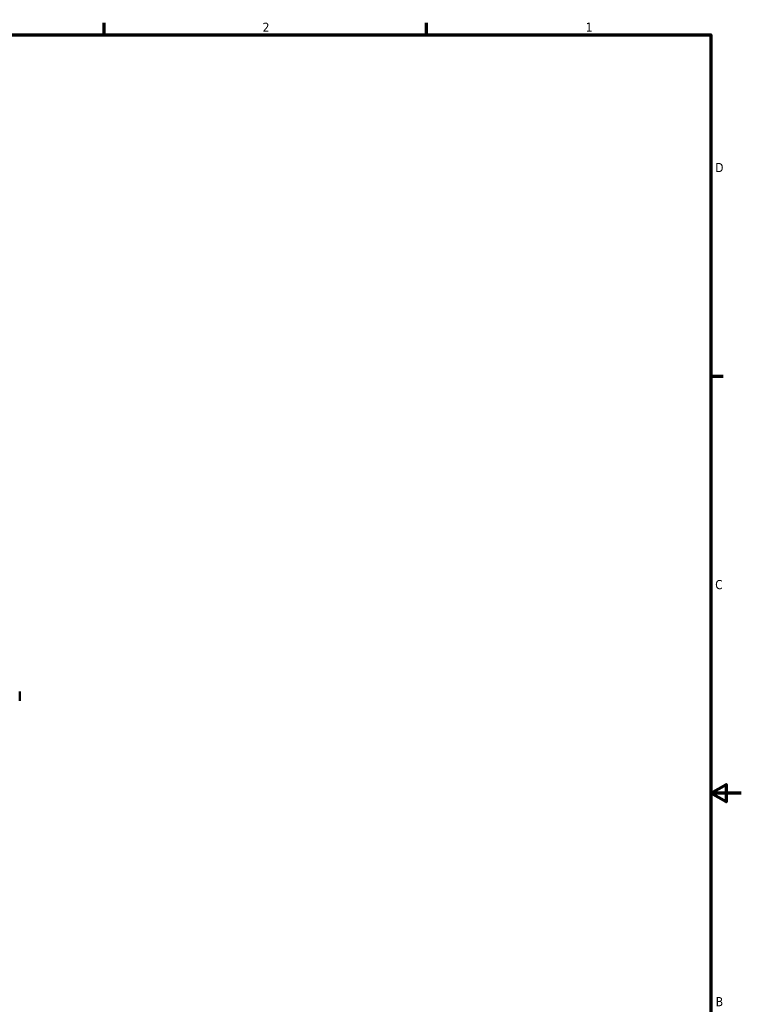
# Model space of a CAD drawing. Header units: inches. Extents: x 1 to 203, y 4 to 128.
# Tile 47 of 47: x 146 to 203, y 49 to 127. Entities that reach past the tile are written whole.
import ezdxf

# ---------------------------------------------------------------- set-up
doc = ezdxf.new("R2010")
doc.units = ezdxf.units.IN
doc.header["$LTSCALE"] = 6
doc.header["$MEASUREMENT"] = 0
doc.layers.add('Border (ANSI)', color=7, linetype='Continuous', lineweight=70)
doc.layers.add('Visible (ANSI)', color=7, linetype='Continuous', lineweight=50)
doc.styles.add('Note Text (ANSI)', font='tahoma.ttf')

# ---------------------------------------------------------------- blocks, each defined once
blk = doc.blocks.new('Borders Default Border')
at = {"layer": 'Border (ANSI)'}
for p, q in [((25.5, 21), (25.5, 21.16)), ((29.75, 21), (29.75, 21.16)), ((33.5, 16.5), (33.66, 16.5))]:
    blk.add_line(p, q, dxfattribs=at)
at = {"layer": 'Border (ANSI)', "flags": 128}
for points in [[(0.5, 1), (0.5, 21), (33.5, 21), (33.5, 1), (0.5, 1)], [(33.9, 11), (33.5, 11), (33.7, 11.115), (33.7, 10.885), (33.5, 11)]]:
    blk.add_lwpolyline(points, dxfattribs=at)
at = {"layer": 'Border (ANSI)', "char_height": 0.12, "attachment_point": 7, "style": 'Note Text (ANSI)'}
for s, insert in [('2', (27.589, 21.04)), ('1', (31.848, 21.04)), ('D', (33.556, 19.19)), ('C', (33.556, 13.688)), ('B', (33.563, 8.19))]:
    blk.add_mtext(s, dxfattribs=dict(at, insert=insert))

msp = doc.modelspace()

# ---------------------------------------------------------------- linework, layer by layer
at = {"layer": 'Visible (ANSI)'}
for p, q in [((146.318, 74.032), (146.318, 73.953)), ((146.318, 73.953), (146.318, 73.394)), ((146.318, 73.394), (146.318, 73.316))]:
    msp.add_line(p, q, dxfattribs=at)

# ---------------------------------------------------------------- block references
at = {"xscale": 6, "yscale": 6, "zscale": 6}
msp.add_blockref('Borders Default Border', (0, 0), dxfattribs=at)

doc.saveas('drawing.dxf')
